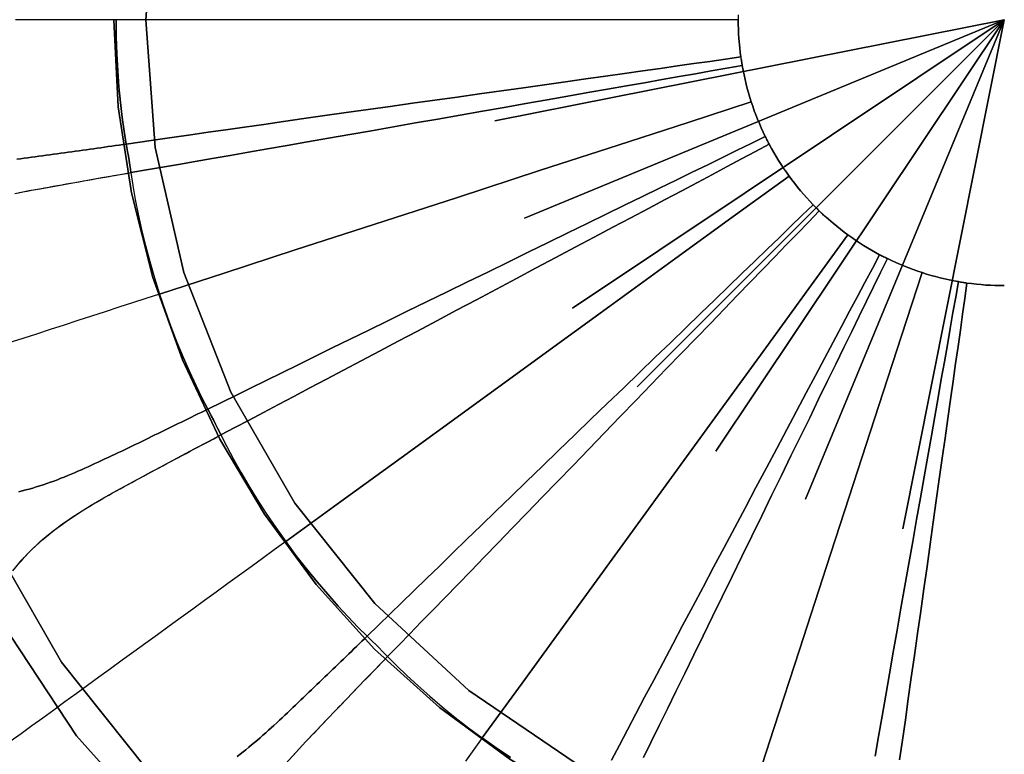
# Model space of a CAD drawing. Header units: centimetres. Extents: x -49.6 to 49.6, y -49.6 to 49.6.
# Tile 14 of 61: x -15.7 to 0, y -11.7 to 0. Entities that reach past the tile are written whole.
import ezdxf

# ---------------------------------------------------------------- set-up
doc = ezdxf.new("R2010")
doc.units = ezdxf.units.CM
doc.layers.get('0').update_dxf_attribs({"true_color": 0x5890e1})

msp = doc.modelspace()

# ---------------------------------------------------------------- linework, layer by layer
at = {"color": 16, "true_color": 0x870606}
for points in [[(2.043, -18.572, 0), (-0.682, -18.671, 0), (-3.394, -18.373, 0), (-6.033, -17.683, 0), (-8.543, -16.616, 0), (-10.871, -15.195, 0), (-12.968, -13.45, 0), (-14.788, -11.419, 0), (-16.293, -9.144, 0), (-17.451, -6.674, 0), (-18.237, -4.062, 0), (-18.634, -1.364, 0), (-18.634, 1.364, 0), (-18.237, 4.062, 0), (-17.451, 6.674, 0), (-16.293, 9.144, 0), (-14.788, 11.419, 0), (-12.968, 13.45, 0), (-10.871, 15.195, 0), (-8.543, 16.616, 0), (-6.033, 17.683, 0), (-3.394, 18.373, 0), (-0.682, 18.671, 0), (2.043, 18.572, 0)], [(2.043, 18.572, 0), (-0.682, 18.671, 0), (-3.394, 18.373, 0), (-6.033, 17.683, 0), (-8.543, 16.616, 0), (-10.871, 15.195, 0), (-12.968, 13.45, 0), (-14.788, 11.419, 0), (-16.293, 9.144, 0), (-17.451, 6.674, 0), (-18.237, 4.062, 0), (-18.634, 1.364, 0), (-18.634, -1.364, 0), (-18.237, -4.062, 0), (-17.451, -6.674, 0), (-16.293, -9.144, 0), (-14.788, -11.419, 0), (-12.968, -13.45, 0), (-10.871, -15.195, 0), (-8.543, -16.616, 0), (-6.033, -17.683, 0), (-3.394, -18.373, 0), (-0.682, -18.671, 0), (2.043, -18.572, 0)], [(1.359, 18.133, 0), (-1.359, 18.133, 0), (-4.046, 17.728, 0), (-6.643, 16.927, 0), (-9.092, 15.747, 0), (-11.337, 14.216, 0), (-13.33, 12.368, 0), (-15.024, 10.243, 0), (-16.383, 7.89, 0), (-17.376, 5.36, 0), (-17.981, 2.71, 0), (-18.184, 0, 0), (-17.981, -2.71, 0), (-17.376, -5.36, 0), (-16.383, -7.89, 0), (-15.024, -10.243, 0), (-13.33, -12.368, 0), (-11.337, -14.217, 0), (-9.092, -15.747, 0), (-6.643, -16.927, 0), (-4.046, -17.728, 0), (-1.359, -18.133, 0), (1.359, -18.133, 0)], [(1.359, -18.133, 0), (-1.359, -18.133, 0), (-4.046, -17.728, 0), (-6.643, -16.927, 0), (-9.092, -15.747, 0), (-11.337, -14.217, 0), (-13.33, -12.368, 0), (-15.024, -10.243, 0), (-16.383, -7.89, 0), (-17.376, -5.36, 0), (-17.981, -2.71, 0), (-18.184, 0, 0), (-17.981, 2.71, 0), (-17.376, 5.36, 0), (-16.383, 7.89, 0), (-15.024, 10.243, 0), (-13.33, 12.368, 0), (-11.337, 14.216, 0), (-9.092, 15.747, 0), (-6.643, 16.927, 0), (-4.046, 17.728, 0), (-1.359, 18.133, 0), (1.359, 18.133, 0)], [(1.022, 13.645, 0), (-1.023, 13.645, 0), (-3.045, 13.341, 0), (-4.999, 12.738, 0), (-6.842, 11.85, 0), (-8.532, 10.698, 0), (-10.031, 9.307, 0), (-11.306, 7.708, 0), (-12.329, 5.937, 0), (-13.076, 4.033, 0), (-13.531, 2.039, 0), (-13.684, 0, 0), (-13.531, -2.039, 0), (-13.076, -4.033, 0), (-12.329, -5.937, 0), (-11.306, -7.708, 0), (-10.031, -9.307, 0), (-8.532, -10.698, 0), (-6.842, -11.85, 0), (-4.999, -12.738, 0), (-3.045, -13.341, 0), (-1.023, -13.645, 0), (1.022, -13.645, 0)], [(1.022, -13.645, 0), (-1.023, -13.645, 0), (-3.045, -13.341, 0), (-4.999, -12.738, 0), (-6.842, -11.85, 0), (-8.532, -10.698, 0), (-10.031, -9.307, 0), (-11.306, -7.708, 0), (-12.329, -5.937, 0), (-13.076, -4.033, 0), (-13.531, -2.039, 0), (-13.684, 0, 0), (-13.531, 2.039, 0), (-13.076, 4.033, 0), (-12.329, 5.937, 0), (-11.306, 7.708, 0), (-10.031, 9.307, 0), (-8.532, 10.698, 0), (-6.842, 11.85, 0), (-4.999, 12.738, 0), (-3.045, 13.341, 0), (-1.023, 13.645, 0), (1.022, 13.645, 0)], [(-4.24, 0.075, 0), (-4.241, 0, 0), (-4.24, -0.075, 0), (-4.238, -0.149, 0), (-4.235, -0.224, 0), (-4.23, -0.298, 0), (-4.217, -0.447, 0), (-4.209, -0.521, 0), (-4.199, -0.595, 0), (-4.197, -0.613, 0), (-4.194, -0.63, 0), (-4.191, -0.647, 0), (-4.189, -0.663, 0), (-4.186, -0.68, 0), (-4.183, -0.697, 0), (-4.18, -0.714, 0), (-4.177, -0.732, 0), (-4.164, -0.805, 0), (-4.148, -0.882, 0), (-4.132, -0.955, 0), (-4.115, -1.028, 0), (-4.096, -1.099, 0), (-4.077, -1.168, 0), (-4.056, -1.239, 0), (-4.033, -1.311, 0), (-4.01, -1.381, 0), (-3.985, -1.452, 0), (-3.96, -1.518, 0), (-3.933, -1.587, 0), (-3.904, -1.656, 0), (-3.874, -1.725, 0), (-3.842, -1.796, 0), (-3.81, -1.864, 0), (-3.801, -1.881, 0), (-3.792, -1.899, 0), (-3.783, -1.917, 0), (-3.774, -1.934, 0), (-3.765, -1.952, 0), (-3.756, -1.969, 0), (-3.747, -1.987, 0), (-3.711, -2.052, 0), (-3.675, -2.117, 0), (-3.598, -2.245, 0), (-3.558, -2.308, 0), (-3.517, -2.371, 0), (-3.474, -2.432, 0), (-3.431, -2.493, 0), (-3.387, -2.553, 0), (-3.341, -2.612, 0), (-3.295, -2.67, 0), (-3.247, -2.728, 0), (-3.149, -2.84, 0), (-3.099, -2.895, 0), (-3.047, -2.95, 0), (-3.035, -2.962, 0), (-3.023, -2.975, 0), (-3.011, -2.987, 0), (-2.999, -2.999, 0), (-2.987, -3.011, 0), (-2.975, -3.023, 0), (-2.962, -3.035, 0), (-2.95, -3.047, 0), (-2.896, -3.099, 0), (-2.84, -3.149, 0), (-2.728, -3.247, 0), (-2.67, -3.295, 0), (-2.612, -3.341, 0), (-2.553, -3.387, 0), (-2.493, -3.431, 0), (-2.432, -3.474, 0), (-2.371, -3.517, 0), (-2.308, -3.558, 0), (-2.245, -3.598, 0), (-2.117, -3.675, 0), (-2.052, -3.711, 0), (-1.987, -3.747, 0), (-1.971, -3.755, 0), (-1.956, -3.763, 0), (-1.94, -3.771, 0), (-1.925, -3.779, 0), (-1.91, -3.786, 0), (-1.895, -3.794, 0), (-1.879, -3.802, 0), (-1.864, -3.81, 0), (-1.796, -3.842, 0), (-1.728, -3.873, 0), (-1.591, -3.931, 0), (-1.521, -3.959, 0), (-1.452, -3.985, 0), (-1.381, -4.01, 0), (-1.311, -4.033, 0), (-1.239, -4.056, 0), (-1.168, -4.077, 0), (-1.096, -4.097, 0), (-1.024, -4.116, 0), (-0.878, -4.149, 0), (-0.805, -4.164, 0), (-0.732, -4.177, 0), (-0.714, -4.18, 0), (-0.697, -4.183, 0), (-0.68, -4.186, 0), (-0.663, -4.189, 0), (-0.647, -4.191, 0), (-0.63, -4.194, 0), (-0.613, -4.197, 0), (-0.595, -4.199, 0), (-0.521, -4.209, 0), (-0.443, -4.218, 0), (-0.369, -4.225, 0), (-0.294, -4.231, 0), (-0.22, -4.235, 0), (-0.149, -4.238, 0), (-0.075, -4.24, 0), (0, -4.241, 0)], [(-15.738, -2.225, 0), (-15.679, -2.217, 0), (-15.621, -2.21, 0), (-15.562, -2.202, 0), (-15.504, -2.194, 0), (-15.445, -2.186, 0), (-15.387, -2.178, 0), (-15.328, -2.17, 0), (-15.27, -2.162, 0), (-15.212, -2.155, 0), (-15.153, -2.147, 0), (-15.095, -2.139, 0), (-15.037, -2.13, 0), (-14.979, -2.122, 0), (-14.92, -2.114, 0), (-14.862, -2.106, 0), (-14.804, -2.098, 0), (-14.746, -2.09, 0), (-14.688, -2.082, 0), (-14.63, -2.073, 0), (-14.572, -2.065, 0), (-14.514, -2.057, 0), (-14.456, -2.049, 0), (-14.398, -2.041, 0), (-14.34, -2.032, 0), (-14.282, -2.024, 0), (-14.224, -2.016, 0), (-14.166, -2.008, 0), (-14.108, -1.999, 0), (-14.05, -1.991, 0), (-13.993, -1.983, 0), (-14.026, -1.78, 0), (-14.057, -1.56, 0), (-14.085, -1.323, 0), (-14.11, -1.073, 0), (-14.13, -0.814, 0), (-14.145, -0.547, 0), (-14.154, -0.275, 0), (-14.157, 0, 0), (-14.385, 0, 0), (-14.612, 0, 0), (-14.84, 0, 0), (-15.069, 0, 0), (-15.298, 0, 0), (-15.527, 0, 0), (-15.757, 0, 0)], [(0.001, -14.192, 0), (-1.387, -14.121, 0), (-2.763, -13.912, 0), (-4.113, -13.568, 0), (-5.425, -13.097, 0), (-6.686, -12.503, 0), (-7.883, -11.791, 0), (-9.004, -10.967, 0), (-10.036, -10.035, 0), (-10.967, -9.004, 0), (-11.792, -7.883, 0), (-12.503, -6.686, 0), (-13.097, -5.425, 0), (-13.568, -4.113, 0), (-13.911, -2.763, 0), (-14.121, -1.388, 0), (-14.192, 0, 0)], [(-14.192, 0, 0), (-14.121, -1.388, 0), (-13.911, -2.763, 0), (-13.568, -4.113, 0), (-13.097, -5.425, 0), (-12.503, -6.686, 0), (-11.792, -7.883, 0), (-10.967, -9.004, 0), (-10.036, -10.035, 0), (-9.004, -10.967, 0), (-7.883, -11.791, 0), (-6.686, -12.503, 0), (-5.425, -13.097, 0), (-4.113, -13.568, 0), (-2.763, -13.912, 0), (-1.387, -14.121, 0), (0.001, -14.192, 0)], [(0, 0, 0), (-8.118, -1.615, 0), (0, 0, 0), (-7.647, -3.167, 0), (0, 0, 0), (-6.882, -4.598, 0), (0, 0, 0), (-5.852, -5.852, 0), (0, 0, 0), (-4.598, -6.882, 0), (0, 0, 0), (-3.167, -7.647, 0), (0, 0, 0), (-1.615, -8.118, 0), (0, 0, 0)], [(-15.71, -2.759, 0), (-15.641, -2.746, 0), (-15.572, -2.733, 0), (-15.503, -2.72, 0), (-15.434, -2.707, 0), (-15.365, -2.695, 0), (-15.296, -2.682, 0), (-15.227, -2.669, 0), (-15.158, -2.657, 0), (-15.089, -2.645, 0), (-15.02, -2.632, 0), (-14.951, -2.62, 0), (-14.882, -2.608, 0), (-14.813, -2.595, 0), (-14.745, -2.583, 0), (-14.676, -2.571, 0), (-14.607, -2.559, 0), (-14.538, -2.547, 0), (-14.469, -2.535, 0), (-14.401, -2.523, 0), (-14.332, -2.511, 0), (-14.264, -2.499, 0), (-14.195, -2.487, 0), (-14.126, -2.475, 0), (-14.058, -2.463, 0), (-13.989, -2.451, 0), (-13.921, -2.439, 0), (-13.921, -2.439, 0), (-13.921, -2.439, 0), (-13.929, -2.384, 0), (-13.938, -2.319, 0), (-13.95, -2.247, 0), (-13.961, -2.174, 0), (-13.973, -2.103, 0), (-13.983, -2.038, 0), (-13.993, -1.983, 0), (-14.051, -1.991, 0), (-14.109, -1.999, 0), (-14.167, -2.008, 0), (-14.224, -2.016, 0), (-14.282, -2.024, 0), (-14.34, -2.032, 0), (-14.398, -2.041, 0), (-14.456, -2.049, 0), (-14.514, -2.057, 0), (-14.572, -2.065, 0), (-14.63, -2.073, 0), (-14.688, -2.082, 0), (-14.746, -2.09, 0), (-14.804, -2.098, 0), (-14.862, -2.106, 0), (-14.921, -2.114, 0), (-14.979, -2.122, 0), (-15.037, -2.13, 0), (-15.095, -2.139, 0), (-15.154, -2.147, 0), (-15.212, -2.155, 0), (-15.27, -2.162, 0), (-15.328, -2.17, 0), (-15.387, -2.178, 0), (-15.445, -2.186, 0), (-15.504, -2.194, 0), (-15.562, -2.202, 0), (-15.621, -2.21, 0), (-15.679, -2.217, 0), (-15.738, -2.225, 0)], [(-15.771, -2.77, 0), (-15.539, -2.726, 0), (-15.307, -2.684, 0), (-15.075, -2.642, 0), (-14.843, -2.6, 0), (-14.612, -2.56, 0), (-14.381, -2.519, 0), (-14.151, -2.479, 0), (-13.92, -2.439, 0), (-13.92, -2.439, 0), (-13.889, -2.644, 0), (-13.85, -2.866, 0), (-13.803, -3.101, 0), (-13.75, -3.346, 0), (-13.689, -3.598, 0), (-13.62, -3.855, 0), (-13.545, -4.115, 0), (-13.464, -4.375, 0), (-13.68, -4.445, 0), (-13.897, -4.515, 0), (-14.114, -4.586, 0), (-14.331, -4.657, 0), (-14.549, -4.727, 0), (-14.767, -4.798, 0), (-14.986, -4.869, 0), (-15.205, -4.941, 0), (-15.425, -5.012, 0), (-15.644, -5.083, 0), (-15.866, -5.155, 0)], [(-6.261, -11.805, 0), (-6.135, -11.567, 0), (-6.006, -11.322, 0), (-5.871, -11.067, 0), (-5.732, -10.804, 0), (-5.588, -10.531, 0), (-5.439, -10.249, 0), (-5.285, -9.958, 0), (-5.127, -9.66, 0), (-4.965, -9.356, 0), (-4.801, -9.046, 0), (-4.634, -8.731, 0), (-4.465, -8.414, 0), (-4.296, -8.096, 0), (-4.127, -7.778, 0), (-3.959, -7.461, 0), (-3.792, -7.148, 0), (-3.628, -6.839, 0), (-3.467, -6.536, 0), (-3.31, -6.24, 0), (-3.157, -5.952, 0), (-3.009, -5.673, 0), (-2.865, -5.403, 0), (-2.727, -5.143, 0), (-2.594, -4.892, 0), (-2.465, -4.65, 0), (-2.341, -4.416, 0), (-2.221, -4.188, 0), (-2.103, -3.966, 0), (-1.987, -3.747, 0), (-2.052, -3.711, 0), (-2.117, -3.675, 0), (-2.245, -3.598, 0), (-2.308, -3.558, 0), (-2.37, -3.517, 0), (-2.432, -3.474, 0), (-2.493, -3.431, 0), (-3.114, -4.287, 0), (-3.802, -5.234, 0), (-4.569, -6.289, 0), (-5.387, -7.416, 0), (-6.208, -8.546, 0), (-6.984, -9.613, 0), (-7.684, -10.577, 0), (-8.321, -11.453, 0), (-8.097, -11.612, 0), (-7.872, -11.765, 0)], [(-5.751, -11.763, 0), (-5.628, -11.514, 0), (-5.502, -11.256, 0), (-5.37, -10.988, 0), (-5.234, -10.711, 0), (-5.094, -10.424, 0), (-4.949, -10.129, 0), (-4.801, -9.826, 0), (-4.65, -9.517, 0), (-4.495, -9.201, 0), (-4.339, -8.881, 0), (-4.182, -8.559, 0), (-4.024, -8.235, 0), (-3.866, -7.911, 0), (-3.709, -7.589, 0), (-3.553, -7.27, 0), (-3.4, -6.955, 0), (-3.249, -6.647, 0), (-3.102, -6.346, 0), (-2.959, -6.053, 0), (-2.821, -5.769, 0), (-2.687, -5.494, 0), (-2.557, -5.229, 0), (-2.432, -4.974, 0), (-2.312, -4.728, 0), (-2.196, -4.49, 0), (-2.083, -4.259, 0), (-1.972, -4.033, 0), (-1.863, -3.81, 0), (-1.879, -3.802, 0), (-1.895, -3.794, 0), (-1.91, -3.786, 0), (-1.925, -3.779, 0), (-1.94, -3.771, 0), (-1.955, -3.763, 0), (-1.971, -3.755, 0), (-1.987, -3.747, 0), (-2.103, -3.966, 0), (-2.221, -4.188, 0), (-2.341, -4.416, 0), (-2.465, -4.65, 0), (-2.594, -4.892, 0), (-2.727, -5.143, 0), (-2.865, -5.403, 0), (-3.009, -5.673, 0), (-3.157, -5.952, 0), (-3.31, -6.24, 0), (-3.467, -6.536, 0), (-3.628, -6.839, 0), (-3.792, -7.148, 0), (-3.959, -7.461, 0), (-4.127, -7.778, 0), (-4.296, -8.096, 0), (-4.465, -8.414, 0), (-4.634, -8.731, 0), (-4.801, -9.046, 0), (-4.965, -9.356, 0), (-5.127, -9.66, 0), (-5.285, -9.958, 0), (-5.439, -10.249, 0), (-5.588, -10.531, 0), (-5.732, -10.804, 0), (-5.871, -11.067, 0), (-6.006, -11.322, 0), (-6.135, -11.567, 0), (-6.261, -11.805, 0)], [(-4.04, -12.433, 0), (-3.672, -11.3, 0), (-3.264, -10.046, 0), (-2.832, -8.717, 0), (-2.402, -7.394, 0), (-1.999, -6.152, 0), (-1.637, -5.039, 0), (-1.31, -4.033, 0), (-1.381, -4.01, 0), (-1.451, -3.985, 0), (-1.521, -3.959, 0), (-1.591, -3.931, 0), (-1.728, -3.873, 0), (-1.796, -3.842, 0), (-1.863, -3.81, 0), (-1.972, -4.033, 0), (-2.083, -4.259, 0), (-2.196, -4.49, 0), (-2.312, -4.728, 0), (-2.432, -4.974, 0), (-2.557, -5.229, 0), (-2.687, -5.494, 0), (-2.821, -5.769, 0), (-2.959, -6.053, 0), (-3.102, -6.346, 0), (-3.249, -6.647, 0), (-3.4, -6.955, 0), (-3.553, -7.27, 0), (-3.709, -7.589, 0), (-3.866, -7.911, 0), (-4.024, -8.235, 0), (-4.182, -8.559, 0), (-4.339, -8.881, 0), (-4.495, -9.201, 0), (-4.65, -9.517, 0), (-4.801, -9.826, 0), (-4.949, -10.129, 0), (-5.094, -10.424, 0), (-5.234, -10.711, 0), (-5.37, -10.988, 0), (-5.502, -11.256, 0), (-5.628, -11.514, 0), (-5.751, -11.763, 0)], [(-2.06, -11.742, 0), (-2.006, -11.428, 0), (-1.949, -11.104, 0), (-1.891, -10.772, 0), (-1.831, -10.432, 0), (-1.771, -10.086, 0), (-1.709, -9.736, 0), (-1.647, -9.382, 0), (-1.584, -9.027, 0), (-1.522, -8.672, 0), (-1.46, -8.319, 0), (-1.398, -7.97, 0), (-1.337, -7.625, 0), (-1.278, -7.288, 0), (-1.22, -6.958, 0), (-1.163, -6.636, 0), (-1.109, -6.325, 0), (-1.056, -6.024, 0), (-1.005, -5.734, 0), (-0.955, -5.454, 0), (-0.908, -5.184, 0), (-0.862, -4.923, 0), (-0.818, -4.67, 0), (-0.775, -4.422, 0), (-0.732, -4.177, 0), (-0.805, -4.164, 0), (-0.878, -4.149, 0), (-1.024, -4.116, 0), (-1.096, -4.097, 0), (-1.168, -4.077, 0), (-1.239, -4.056, 0), (-1.311, -4.033, 0), (-1.637, -5.039, 0), (-1.999, -6.152, 0), (-2.402, -7.394, 0), (-2.833, -8.717, 0), (-3.264, -10.046, 0), (-3.672, -11.3, 0), (-4.04, -12.433, 0)], [(-1.668, -11.804, 0), (-1.623, -11.488, 0), (-1.577, -11.163, 0), (-1.53, -10.829, 0), (-1.482, -10.488, 0), (-1.432, -10.14, 0), (-1.383, -9.788, 0), (-1.333, -9.432, 0), (-1.282, -9.075, 0), (-1.232, -8.718, 0), (-1.182, -8.363, 0), (-1.133, -8.012, 0), (-1.084, -7.666, 0), (-1.036, -7.326, 0), (-0.99, -6.994, 0), (-0.944, -6.671, 0), (-0.9, -6.358, 0), (-0.858, -6.055, 0), (-0.816, -5.764, 0), (-0.777, -5.482, 0), (-0.738, -5.211, 0), (-0.701, -4.949, 0), (-0.665, -4.694, 0), (-0.63, -4.445, 0), (-0.595, -4.199, 0), (-0.613, -4.197, 0), (-0.63, -4.194, 0), (-0.647, -4.191, 0), (-0.663, -4.189, 0), (-0.68, -4.186, 0), (-0.697, -4.183, 0), (-0.714, -4.18, 0), (-0.732, -4.177, 0), (-0.775, -4.422, 0), (-0.818, -4.67, 0), (-0.862, -4.923, 0), (-0.908, -5.184, 0), (-0.955, -5.454, 0), (-1.005, -5.734, 0), (-1.056, -6.024, 0), (-1.109, -6.325, 0), (-1.163, -6.636, 0), (-1.22, -6.958, 0), (-1.278, -7.288, 0), (-1.337, -7.625, 0), (-1.398, -7.97, 0), (-1.46, -8.319, 0), (-1.522, -8.672, 0), (-1.584, -9.027, 0), (-1.647, -9.382, 0), (-1.709, -9.736, 0), (-1.771, -10.086, 0), (-1.831, -10.432, 0), (-1.891, -10.772, 0), (-1.949, -11.104, 0), (-2.006, -11.428, 0), (-2.06, -11.742, 0)], [(0, -4.241, 0), (-0.075, -4.24, 0), (-0.149, -4.238, 0), (-0.22, -4.235, 0), (-0.294, -4.231, 0), (-0.369, -4.225, 0), (-0.443, -4.218, 0), (-0.521, -4.209, 0), (-0.595, -4.199, 0), (-0.63, -4.445, 0), (-0.665, -4.694, 0), (-0.701, -4.949, 0), (-0.738, -5.211, 0), (-0.777, -5.482, 0), (-0.816, -5.764, 0), (-0.858, -6.055, 0), (-0.9, -6.358, 0), (-0.944, -6.671, 0), (-0.99, -6.994, 0), (-1.036, -7.326, 0), (-1.084, -7.666, 0), (-1.133, -8.012, 0), (-1.182, -8.363, 0), (-1.232, -8.718, 0), (-1.282, -9.075, 0), (-1.333, -9.432, 0), (-1.383, -9.788, 0), (-1.432, -10.14, 0), (-1.482, -10.488, 0), (-1.53, -10.829, 0), (-1.577, -11.163, 0), (-1.623, -11.488, 0), (-1.668, -11.804, 0)], [(-15.708, -7.527, 0), (-15.652, -7.514, 0), (-15.597, -7.499, 0), (-15.541, -7.484, 0), (-15.485, -7.468, 0), (-15.429, -7.451, 0), (-15.373, -7.434, 0), (-15.316, -7.415, 0), (-15.259, -7.396, 0), (-15.203, -7.376, 0), (-15.148, -7.356, 0), (-15.092, -7.335, 0), (-15.037, -7.313, 0), (-14.982, -7.292, 0), (-14.927, -7.269, 0), (-14.872, -7.247, 0), (-14.818, -7.224, 0), (-14.764, -7.2, 0), (-14.709, -7.177, 0), (-14.655, -7.153, 0), (-14.601, -7.128, 0), (-14.548, -7.104, 0), (-14.494, -7.079, 0), (-14.44, -7.054, 0), (-14.387, -7.029, 0), (-14.333, -7.004, 0), (-14.28, -6.979, 0), (-14.227, -6.954, 0), (-14.173, -6.928, 0), (-14.12, -6.903, 0), (-14.067, -6.878, 0), (-14.014, -6.852, 0), (-13.96, -6.826, 0), (-13.907, -6.801, 0), (-13.854, -6.775, 0), (-13.801, -6.75, 0), (-13.748, -6.724, 0), (-13.695, -6.699, 0), (-13.642, -6.673, 0), (-13.59, -6.647, 0), (-13.537, -6.621, 0), (-13.484, -6.596, 0), (-13.431, -6.57, 0), (-13.378, -6.544, 0), (-13.326, -6.519, 0), (-13.273, -6.493, 0), (-13.22, -6.467, 0), (-13.168, -6.441, 0), (-13.115, -6.416, 0), (-13.062, -6.39, 0), (-13.01, -6.364, 0), (-12.957, -6.339, 0), (-12.905, -6.313, 0), (-12.852, -6.287, 0), (-12.8, -6.261, 0), (-12.747, -6.236, 0), (-12.695, -6.21, 0), (-12.789, -6.027, 0), (-12.887, -5.827, 0), (-12.987, -5.611, 0), (-13.088, -5.381, 0), (-13.187, -5.141, 0), (-13.284, -4.891, 0), (-13.376, -4.635, 0), (-13.464, -4.375, 0), (-13.68, -4.445, 0), (-13.897, -4.515, 0), (-14.114, -4.586, 0), (-14.331, -4.657, 0), (-14.549, -4.727, 0), (-14.767, -4.798, 0), (-14.986, -4.869, 0), (-15.205, -4.941, 0), (-15.425, -5.012, 0), (-15.644, -5.083, 0), (-15.866, -5.155, 0)], [(-15.711, -8.678, 0), (-15.666, -8.626, 0), (-15.62, -8.575, 0), (-15.573, -8.524, 0), (-15.525, -8.475, 0), (-15.476, -8.426, 0), (-15.426, -8.378, 0), (-15.375, -8.332, 0), (-15.322, -8.285, 0), (-15.269, -8.24, 0), (-15.214, -8.195, 0), (-15.159, -8.151, 0), (-15.103, -8.109, 0), (-15.047, -8.067, 0), (-14.989, -8.025, 0), (-14.932, -7.985, 0), (-14.873, -7.945, 0), (-14.815, -7.906, 0), (-14.755, -7.868, 0), (-14.696, -7.83, 0), (-14.636, -7.793, 0), (-14.576, -7.757, 0), (-14.516, -7.721, 0), (-14.456, -7.686, 0), (-14.395, -7.65, 0), (-14.334, -7.616, 0), (-14.273, -7.581, 0), (-14.212, -7.547, 0), (-14.15, -7.512, 0), (-14.089, -7.478, 0), (-14.027, -7.445, 0), (-13.965, -7.411, 0), (-13.903, -7.377, 0), (-13.842, -7.344, 0), (-13.78, -7.311, 0), (-13.718, -7.277, 0), (-13.656, -7.244, 0), (-13.595, -7.211, 0), (-13.533, -7.178, 0), (-13.471, -7.145, 0), (-13.409, -7.112, 0), (-13.348, -7.079, 0), (-13.286, -7.046, 0), (-13.224, -7.013, 0), (-13.163, -6.98, 0), (-13.101, -6.947, 0), (-13.039, -6.915, 0), (-12.978, -6.882, 0), (-12.916, -6.849, 0), (-12.854, -6.817, 0), (-12.793, -6.784, 0), (-12.731, -6.751, 0), (-12.67, -6.719, 0), (-12.608, -6.686, 0), (-12.547, -6.654, 0), (-12.485, -6.621, 0), (-12.485, -6.621, 0), (-12.485, -6.621, 0), (-12.51, -6.571, 0), (-12.539, -6.513, 0), (-12.572, -6.448, 0), (-12.606, -6.382, 0), (-12.639, -6.317, 0), (-12.669, -6.259, 0), (-12.695, -6.21, 0), (-12.747, -6.236, 0), (-12.8, -6.261, 0), (-12.852, -6.287, 0), (-12.905, -6.313, 0), (-12.957, -6.339, 0), (-13.01, -6.364, 0), (-13.062, -6.39, 0), (-13.115, -6.416, 0), (-13.168, -6.441, 0), (-13.22, -6.467, 0), (-13.273, -6.493, 0), (-13.326, -6.519, 0), (-13.378, -6.544, 0), (-13.431, -6.57, 0), (-13.484, -6.596, 0), (-13.537, -6.621, 0), (-13.59, -6.647, 0), (-13.642, -6.673, 0), (-13.695, -6.699, 0), (-13.748, -6.724, 0), (-13.801, -6.75, 0), (-13.854, -6.775, 0), (-13.907, -6.801, 0), (-13.96, -6.826, 0), (-14.014, -6.852, 0), (-14.067, -6.878, 0), (-14.12, -6.903, 0), (-14.173, -6.928, 0), (-14.227, -6.954, 0), (-14.28, -6.979, 0), (-14.333, -7.004, 0), (-14.387, -7.029, 0), (-14.44, -7.054, 0), (-14.494, -7.079, 0), (-14.548, -7.104, 0), (-14.601, -7.128, 0), (-14.655, -7.153, 0), (-14.709, -7.177, 0), (-14.764, -7.2, 0), (-14.818, -7.224, 0), (-14.872, -7.247, 0), (-14.927, -7.269, 0), (-14.982, -7.292, 0), (-15.037, -7.313, 0), (-15.092, -7.335, 0), (-15.148, -7.356, 0), (-15.203, -7.376, 0), (-15.259, -7.396, 0), (-15.316, -7.415, 0), (-15.373, -7.434, 0), (-15.429, -7.451, 0), (-15.485, -7.468, 0), (-15.541, -7.484, 0), (-15.597, -7.499, 0), (-15.652, -7.514, 0), (-15.708, -7.527, 0)], [(-15.804, -8.79, 0), (-15.656, -8.613, 0), (-15.495, -8.445, 0), (-15.325, -8.287, 0), (-15.143, -8.138, 0), (-14.952, -7.999, 0), (-14.755, -7.868, 0), (-14.554, -7.743, 0), (-14.349, -7.624, 0), (-14.143, -7.508, 0), (-13.936, -7.395, 0), (-13.728, -7.282, 0), (-13.521, -7.171, 0), (-13.313, -7.06, 0), (-13.106, -6.95, 0), (-12.899, -6.84, 0), (-12.692, -6.73, 0), (-12.485, -6.621, 0), (-12.485, -6.621, 0), (-12.392, -6.806, 0), (-12.286, -7.005, 0), (-12.17, -7.215, 0), (-12.043, -7.431, 0), (-11.907, -7.652, 0), (-11.762, -7.876, 0), (-11.611, -8.099, 0), (-11.453, -8.321, 0), (-11.637, -8.455, 0), (-11.821, -8.589, 0), (-12.006, -8.723, 0), (-12.191, -8.857, 0), (-12.376, -8.992, 0), (-12.561, -9.127, 0), (-12.748, -9.262, 0), (-12.934, -9.397, 0), (-13.121, -9.533, 0), (-13.308, -9.669, 0), (-13.496, -9.806, 0), (-13.684, -9.942, 0), (-13.871, -10.078, 0), (-14.058, -10.214, 0), (-14.244, -10.349, 0), (-14.429, -10.484, 0), (-14.613, -10.617, 0), (-14.795, -10.749, 0), (-14.974, -10.879, 0), (-15.151, -11.008, 0), (-15.326, -11.135, 0), (-15.499, -11.261, 0), (-15.671, -11.386, 0), (-15.843, -11.51, 0)], [(-12.227, -11.749, 0), (-12.18, -11.713, 0), (-12.133, -11.676, 0), (-12.087, -11.64, 0), (-12.041, -11.602, 0), (-11.996, -11.564, 0), (-11.95, -11.526, 0), (-11.905, -11.488, 0), (-11.86, -11.449, 0), (-11.816, -11.41, 0), (-11.772, -11.371, 0), (-11.728, -11.331, 0), (-11.684, -11.292, 0), (-11.64, -11.252, 0), (-11.597, -11.212, 0), (-11.554, -11.171, 0), (-11.51, -11.131, 0), (-11.467, -11.091, 0), (-11.424, -11.05, 0), (-11.381, -11.01, 0), (-11.339, -10.969, 0), (-11.296, -10.929, 0), (-11.253, -10.888, 0), (-11.21, -10.847, 0), (-11.168, -10.806, 0), (-11.125, -10.766, 0), (-11.083, -10.725, 0), (-11.04, -10.684, 0), (-10.998, -10.644, 0), (-10.955, -10.603, 0), (-10.913, -10.562, 0), (-10.87, -10.521, 0), (-10.828, -10.48, 0), (-10.786, -10.44, 0), (-10.744, -10.399, 0), (-10.701, -10.358, 0), (-10.659, -10.318, 0), (-10.617, -10.277, 0), (-10.575, -10.236, 0), (-10.533, -10.195, 0), (-10.491, -10.154, 0), (-10.448, -10.114, 0), (-10.406, -10.073, 0), (-10.365, -10.032, 0), (-10.323, -9.992, 0), (-10.281, -9.951, 0), (-10.239, -9.91, 0), (-10.197, -9.87, 0), (-10.155, -9.829, 0), (-10.301, -9.684, 0), (-10.455, -9.524, 0), (-10.618, -9.35, 0), (-10.784, -9.162, 0), (-10.953, -8.964, 0), (-11.122, -8.757, 0), (-11.289, -8.542, 0), (-11.453, -8.321, 0), (-11.637, -8.455, 0), (-11.821, -8.589, 0), (-12.006, -8.723, 0), (-12.191, -8.857, 0), (-12.376, -8.992, 0), (-12.561, -9.127, 0), (-12.748, -9.262, 0), (-12.934, -9.397, 0), (-13.121, -9.533, 0), (-13.308, -9.669, 0), (-13.496, -9.806, 0), (-13.684, -9.942, 0), (-13.871, -10.078, 0), (-14.058, -10.214, 0), (-14.244, -10.349, 0), (-14.429, -10.484, 0), (-14.613, -10.617, 0), (-14.795, -10.749, 0), (-14.974, -10.879, 0), (-15.151, -11.008, 0), (-15.326, -11.135, 0), (-15.499, -11.261, 0), (-15.671, -11.386, 0), (-15.843, -11.51, 0)], [(-11.327, -11.725, 0), (-11.279, -11.672, 0), (-11.232, -11.621, 0), (-11.184, -11.569, 0), (-11.136, -11.517, 0), (-11.088, -11.466, 0), (-11.04, -11.415, 0), (-10.991, -11.364, 0), (-10.943, -11.313, 0), (-10.895, -11.262, 0), (-10.846, -11.211, 0), (-10.798, -11.16, 0), (-10.75, -11.11, 0), (-10.701, -11.059, 0), (-10.652, -11.008, 0), (-10.604, -10.958, 0), (-10.555, -10.907, 0), (-10.507, -10.857, 0), (-10.458, -10.807, 0), (-10.41, -10.756, 0), (-10.361, -10.706, 0), (-10.313, -10.656, 0), (-10.264, -10.606, 0), (-10.216, -10.555, 0), (-10.167, -10.505, 0), (-10.119, -10.455, 0), (-10.07, -10.405, 0), (-10.022, -10.355, 0), (-9.974, -10.305, 0), (-9.925, -10.255, 0), (-9.877, -10.205, 0), (-9.828, -10.155, 0), (-9.828, -10.155, 0), (-9.828, -10.155, 0), (-9.867, -10.116, 0), (-9.913, -10.069, 0), (-9.964, -10.018, 0), (-10.017, -9.965, 0), (-10.068, -9.914, 0), (-10.115, -9.868, 0), (-10.155, -9.829, 0), (-10.197, -9.87, 0), (-10.239, -9.91, 0), (-10.281, -9.951, 0), (-10.323, -9.992, 0), (-10.365, -10.032, 0), (-10.406, -10.073, 0), (-10.448, -10.114, 0), (-10.491, -10.154, 0), (-10.533, -10.195, 0), (-10.575, -10.236, 0), (-10.617, -10.277, 0), (-10.659, -10.318, 0), (-10.701, -10.358, 0), (-10.744, -10.399, 0), (-10.786, -10.44, 0), (-10.828, -10.48, 0), (-10.87, -10.521, 0), (-10.913, -10.562, 0), (-10.955, -10.603, 0), (-10.998, -10.644, 0), (-11.04, -10.684, 0), (-11.083, -10.725, 0), (-11.125, -10.766, 0), (-11.168, -10.806, 0), (-11.21, -10.847, 0), (-11.253, -10.888, 0), (-11.296, -10.929, 0), (-11.339, -10.969, 0), (-11.381, -11.01, 0), (-11.424, -11.05, 0), (-11.467, -11.091, 0), (-11.51, -11.131, 0), (-11.554, -11.171, 0), (-11.597, -11.212, 0), (-11.64, -11.252, 0), (-11.684, -11.292, 0), (-11.728, -11.331, 0), (-11.772, -11.371, 0), (-11.816, -11.41, 0), (-11.86, -11.449, 0), (-11.905, -11.488, 0), (-11.95, -11.526, 0), (-11.996, -11.564, 0), (-12.041, -11.602, 0), (-12.087, -11.64, 0), (-12.133, -11.676, 0), (-12.18, -11.713, 0), (-12.227, -11.749, 0)], [(-11.449, -11.862, 0), (-11.291, -11.685, 0), (-11.131, -11.511, 0), (-10.969, -11.339, 0), (-10.806, -11.168, 0), (-10.643, -10.998, 0), (-10.48, -10.829, 0), (-10.317, -10.66, 0), (-10.154, -10.491, 0), (-9.991, -10.323, 0), (-9.828, -10.155, 0), (-9.828, -10.155, 0), (-9.682, -10.303, 0), (-9.52, -10.459, 0), (-9.344, -10.622, 0), (-9.157, -10.789, 0), (-8.959, -10.957, 0), (-8.753, -11.125, 0), (-8.54, -11.291, 0), (-8.321, -11.453, 0), (-8.455, -11.637, 0), (-8.589, -11.822, 0)], [(-7.872, -11.765, 0), (-8.097, -11.612, 0), (-8.321, -11.453, 0), (-8.455, -11.637, 0), (-8.589, -11.822, 0)]]:
    msp.add_polyline3d(points, dxfattribs=at)
for points in [[(-13.073, 0, 0), (-14.157, 0, 0), (-14.154, -0.275, 0), (-14.145, -0.547, 0), (-14.13, -0.814, 0), (-14.11, -1.073, 0), (-14.085, -1.323, 0), (-14.057, -1.56, 0), (-14.026, -1.78, 0), (-13.993, -1.983, 0), (-13.742, -1.947, 0), (-13.489, -1.911, 0), (-13.23, -1.874, 0), (-12.964, -1.835, 0), (-12.69, -1.796, 0), (-12.405, -1.755, 0), (-12.109, -1.713, 0), (-11.804, -1.669, 0), (-11.488, -1.624, 0), (-11.163, -1.578, 0), (-10.829, -1.53, 0), (-10.487, -1.482, 0), (-10.14, -1.433, 0), (-9.787, -1.383, 0), (-9.432, -1.333, 0), (-9.075, -1.283, 0), (-8.718, -1.233, 0), (-8.363, -1.183, 0), (-8.012, -1.133, 0), (-7.665, -1.085, 0), (-7.326, -1.037, 0), (-6.994, -0.99, 0), (-6.671, -0.945, 0), (-6.358, -0.9, 0), (-6.055, -0.858, 0), (-5.763, -0.816, 0), (-5.482, -0.777, 0), (-5.211, -0.738, 0), (-4.948, -0.701, 0), (-4.694, -0.665, 0), (-4.445, -0.63, 0), (-4.199, -0.595, 0), (-4.209, -0.521, 0), (-4.217, -0.447, 0), (-4.23, -0.298, 0), (-4.235, -0.224, 0), (-4.238, -0.149, 0), (-4.24, -0.075, 0), (-4.241, 0, 0), (-5.298, 0, 0), (-6.469, 0, 0), (-7.774, 0, 0), (-9.166, 0, 0), (-10.563, 0, 0), (-11.882, 0, 0)], [(-13.928, -2.384, 0), (-13.92, -2.439, 0), (-13.671, -2.396, 0), (-13.419, -2.352, 0), (-13.162, -2.307, 0), (-12.897, -2.261, 0), (-12.623, -2.214, 0), (-12.34, -2.165, 0), (-12.046, -2.114, 0), (-11.742, -2.061, 0), (-11.428, -2.006, 0), (-11.104, -1.95, 0), (-10.772, -1.891, 0), (-10.432, -1.832, 0), (-10.086, -1.771, 0), (-9.736, -1.709, 0), (-9.382, -1.647, 0), (-9.027, -1.585, 0), (-8.672, -1.522, 0), (-8.319, -1.46, 0), (-7.97, -1.398, 0), (-7.625, -1.338, 0), (-7.287, -1.278, 0), (-6.957, -1.22, 0), (-6.636, -1.163, 0), (-6.325, -1.109, 0), (-6.024, -1.056, 0), (-5.734, -1.005, 0), (-5.454, -0.956, 0), (-5.184, -0.908, 0), (-4.923, -0.862, 0), (-4.67, -0.818, 0), (-4.422, -0.775, 0), (-4.177, -0.732, 0), (-4.18, -0.714, 0), (-4.183, -0.697, 0), (-4.186, -0.68, 0), (-4.189, -0.663, 0), (-4.191, -0.647, 0), (-4.194, -0.63, 0), (-4.196, -0.613, 0), (-4.199, -0.595, 0), (-4.445, -0.63, 0), (-4.694, -0.665, 0), (-4.948, -0.701, 0), (-5.211, -0.738, 0), (-5.482, -0.777, 0), (-5.763, -0.816, 0), (-6.055, -0.858, 0), (-6.358, -0.9, 0), (-6.671, -0.945, 0), (-6.994, -0.99, 0), (-7.326, -1.037, 0), (-7.665, -1.085, 0), (-8.012, -1.133, 0), (-8.363, -1.183, 0), (-8.718, -1.233, 0), (-9.075, -1.283, 0), (-9.432, -1.333, 0), (-9.787, -1.383, 0), (-10.14, -1.433, 0), (-10.487, -1.482, 0), (-10.829, -1.53, 0), (-11.163, -1.578, 0), (-11.488, -1.624, 0), (-11.804, -1.669, 0), (-12.109, -1.713, 0), (-12.405, -1.755, 0), (-12.69, -1.796, 0), (-12.964, -1.835, 0), (-13.23, -1.874, 0), (-13.489, -1.911, 0), (-13.742, -1.947, 0), (-13.993, -1.983, 0), (-13.983, -2.038, 0), (-13.972, -2.103, 0), (-13.961, -2.174, 0), (-13.949, -2.247, 0), (-13.938, -2.319, 0)], [(-13.545, -4.115, 0), (-13.464, -4.375, 0), (-12.433, -4.04, 0), (-11.3, -3.672, 0), (-10.046, -3.264, 0), (-8.717, -2.833, 0), (-7.393, -2.402, 0), (-6.152, -1.999, 0), (-5.039, -1.637, 0), (-4.033, -1.311, 0), (-4.056, -1.239, 0), (-4.077, -1.168, 0), (-4.096, -1.099, 0), (-4.114, -1.028, 0), (-4.132, -0.955, 0), (-4.148, -0.882, 0), (-4.164, -0.805, 0), (-4.177, -0.732, 0), (-4.422, -0.775, 0), (-4.67, -0.818, 0), (-4.923, -0.862, 0), (-5.184, -0.908, 0), (-5.454, -0.956, 0), (-5.734, -1.005, 0), (-6.024, -1.056, 0), (-6.325, -1.109, 0), (-6.636, -1.163, 0), (-6.957, -1.22, 0), (-7.287, -1.278, 0), (-7.625, -1.338, 0), (-7.97, -1.398, 0), (-8.319, -1.46, 0), (-8.672, -1.522, 0), (-9.027, -1.585, 0), (-9.382, -1.647, 0), (-9.736, -1.709, 0), (-10.086, -1.771, 0), (-10.432, -1.832, 0), (-10.772, -1.891, 0), (-11.104, -1.95, 0), (-11.428, -2.006, 0), (-11.742, -2.061, 0), (-12.046, -2.114, 0), (-12.34, -2.165, 0), (-12.623, -2.214, 0), (-12.897, -2.261, 0), (-13.162, -2.307, 0), (-13.419, -2.352, 0), (-13.671, -2.396, 0), (-13.92, -2.439, 0), (-13.889, -2.644, 0), (-13.85, -2.866, 0), (-13.803, -3.101, 0), (-13.75, -3.346, 0), (-13.689, -3.598, 0), (-13.62, -3.855, 0)], [(-12.433, -4.04, 0), (-13.464, -4.375, 0), (-13.376, -4.635, 0), (-13.284, -4.891, 0), (-13.187, -5.141, 0), (-13.088, -5.381, 0), (-12.987, -5.611, 0), (-12.887, -5.827, 0), (-12.789, -6.027, 0), (-12.695, -6.21, 0), (-12.468, -6.098, 0), (-12.238, -5.986, 0), (-12.004, -5.87, 0), (-11.763, -5.752, 0), (-11.514, -5.629, 0), (-11.255, -5.502, 0), (-10.988, -5.371, 0), (-10.71, -5.235, 0), (-10.424, -5.095, 0), (-10.129, -4.95, 0), (-9.826, -4.802, 0), (-9.516, -4.65, 0), (-9.201, -4.496, 0), (-8.881, -4.34, 0), (-8.558, -4.182, 0), (-8.234, -4.024, 0), (-7.91, -3.866, 0), (-7.588, -3.709, 0), (-7.269, -3.554, 0), (-6.955, -3.4, 0), (-6.647, -3.25, 0), (-6.346, -3.103, 0), (-6.052, -2.96, 0), (-5.768, -2.821, 0), (-5.494, -2.687, 0), (-5.229, -2.558, 0), (-4.974, -2.433, 0), (-4.727, -2.312, 0), (-4.49, -2.196, 0), (-4.258, -2.083, 0), (-4.033, -1.973, 0), (-3.809, -1.864, 0), (-3.842, -1.796, 0), (-3.874, -1.725, 0), (-3.904, -1.656, 0), (-3.933, -1.587, 0), (-3.96, -1.518, 0), (-3.985, -1.452, 0), (-4.01, -1.381, 0), (-4.033, -1.311, 0), (-5.039, -1.637, 0), (-6.152, -1.999, 0), (-7.393, -2.402, 0), (-8.717, -2.833, 0), (-10.046, -3.264, 0), (-11.3, -3.672, 0)], [(-12.51, -6.571, 0), (-12.485, -6.621, 0), (-12.262, -6.503, 0), (-12.036, -6.384, 0), (-11.805, -6.262, 0), (-11.567, -6.136, 0), (-11.321, -6.007, 0), (-11.067, -5.872, 0), (-10.803, -5.733, 0), (-10.53, -5.589, 0), (-10.248, -5.439, 0), (-9.958, -5.286, 0), (-9.66, -5.128, 0), (-9.355, -4.966, 0), (-9.045, -4.801, 0), (-8.731, -4.634, 0), (-8.414, -4.466, 0), (-8.095, -4.297, 0), (-7.777, -4.128, 0), (-7.461, -3.959, 0), (-7.147, -3.793, 0), (-6.839, -3.629, 0), (-6.536, -3.468, 0), (-6.24, -3.31, 0), (-5.952, -3.157, 0), (-5.673, -3.009, 0), (-5.403, -2.866, 0), (-5.142, -2.727, 0), (-4.891, -2.594, 0), (-4.649, -2.466, 0), (-4.415, -2.341, 0), (-4.188, -2.221, 0), (-3.966, -2.103, 0), (-3.747, -1.987, 0), (-3.756, -1.969, 0), (-3.765, -1.952, 0), (-3.774, -1.934, 0), (-3.783, -1.917, 0), (-3.792, -1.899, 0), (-3.801, -1.881, 0), (-3.809, -1.864, 0), (-4.033, -1.973, 0), (-4.258, -2.083, 0), (-4.49, -2.196, 0), (-4.727, -2.312, 0), (-4.974, -2.433, 0), (-5.229, -2.558, 0), (-5.494, -2.687, 0), (-5.768, -2.821, 0), (-6.052, -2.96, 0), (-6.346, -3.103, 0), (-6.647, -3.25, 0), (-6.955, -3.4, 0), (-7.269, -3.554, 0), (-7.588, -3.709, 0), (-7.91, -3.866, 0), (-8.234, -4.024, 0), (-8.558, -4.182, 0), (-8.881, -4.34, 0), (-9.201, -4.496, 0), (-9.516, -4.65, 0), (-9.826, -4.802, 0), (-10.129, -4.95, 0), (-10.424, -5.095, 0), (-10.71, -5.235, 0), (-10.988, -5.371, 0), (-11.255, -5.502, 0), (-11.514, -5.629, 0), (-11.763, -5.752, 0), (-12.004, -5.87, 0), (-12.238, -5.986, 0), (-12.468, -6.098, 0), (-12.695, -6.21, 0), (-12.669, -6.259, 0), (-12.639, -6.317, 0), (-12.606, -6.382, 0), (-12.572, -6.448, 0), (-12.539, -6.513, 0)], [(-11.611, -8.099, 0), (-11.453, -8.321, 0), (-10.576, -7.684, 0), (-9.612, -6.984, 0), (-8.545, -6.209, 0), (-7.415, -5.388, 0), (-6.289, -4.57, 0), (-5.233, -3.802, 0), (-4.286, -3.114, 0), (-3.431, -2.493, 0), (-3.474, -2.432, 0), (-3.516, -2.371, 0), (-3.557, -2.308, 0), (-3.598, -2.245, 0), (-3.674, -2.117, 0), (-3.711, -2.052, 0), (-3.747, -1.987, 0), (-3.966, -2.103, 0), (-4.188, -2.221, 0), (-4.415, -2.341, 0), (-4.649, -2.466, 0), (-4.891, -2.594, 0), (-5.142, -2.727, 0), (-5.403, -2.866, 0), (-5.673, -3.009, 0), (-5.952, -3.157, 0), (-6.24, -3.31, 0), (-6.536, -3.468, 0), (-6.839, -3.629, 0), (-7.147, -3.793, 0), (-7.461, -3.959, 0), (-7.777, -4.128, 0), (-8.095, -4.297, 0), (-8.414, -4.466, 0), (-8.731, -4.634, 0), (-9.045, -4.801, 0), (-9.355, -4.966, 0), (-9.66, -5.128, 0), (-9.958, -5.286, 0), (-10.248, -5.439, 0), (-10.53, -5.589, 0), (-10.803, -5.733, 0), (-11.067, -5.872, 0), (-11.321, -6.007, 0), (-11.567, -6.136, 0), (-11.805, -6.262, 0), (-12.036, -6.384, 0), (-12.262, -6.503, 0), (-12.485, -6.621, 0), (-12.392, -6.806, 0), (-12.286, -7.005, 0), (-12.17, -7.215, 0), (-12.043, -7.431, 0), (-11.907, -7.652, 0), (-11.762, -7.876, 0)], [(-10.576, -7.684, 0), (-11.453, -8.321, 0), (-11.289, -8.542, 0), (-11.122, -8.757, 0), (-10.953, -8.964, 0), (-10.784, -9.162, 0), (-10.618, -9.35, 0), (-10.455, -9.524, 0), (-10.301, -9.684, 0), (-10.155, -9.829, 0), (-9.973, -9.653, 0), (-9.79, -9.475, 0), (-9.602, -9.293, 0), (-9.41, -9.105, 0), (-9.21, -8.912, 0), (-9.004, -8.711, 0), (-8.79, -8.503, 0), (-8.569, -8.288, 0), (-8.339, -8.066, 0), (-8.104, -7.838, 0), (-7.861, -7.603, 0), (-7.613, -7.363, 0), (-7.361, -7.119, 0), (-7.105, -6.872, 0), (-6.847, -6.622, 0), (-6.588, -6.372, 0), (-6.328, -6.122, 0), (-6.071, -5.873, 0), (-5.815, -5.626, 0), (-5.564, -5.383, 0), (-5.317, -5.145, 0), (-5.076, -4.912, 0), (-4.842, -4.685, 0), (-4.614, -4.466, 0), (-4.395, -4.253, 0), (-4.183, -4.048, 0), (-3.978, -3.851, 0), (-3.781, -3.66, 0), (-3.591, -3.476, 0), (-3.406, -3.297, 0), (-3.226, -3.122, 0), (-3.047, -2.95, 0), (-3.099, -2.895, 0), (-3.149, -2.84, 0), (-3.247, -2.728, 0), (-3.295, -2.67, 0), (-3.341, -2.612, 0), (-3.386, -2.553, 0), (-3.431, -2.493, 0), (-4.286, -3.114, 0), (-5.233, -3.802, 0), (-6.289, -4.57, 0), (-7.415, -5.388, 0), (-8.545, -6.209, 0), (-9.612, -6.984, 0)], [(-9.867, -10.116, 0), (-9.828, -10.155, 0), (-9.652, -9.974, 0), (-9.474, -9.79, 0), (-9.292, -9.603, 0), (-9.104, -9.41, 0), (-8.911, -9.211, 0), (-8.711, -9.005, 0), (-8.503, -8.791, 0), (-8.288, -8.569, 0), (-8.066, -8.34, 0), (-7.837, -8.104, 0), (-7.603, -7.862, 0), (-7.363, -7.614, 0), (-7.119, -7.361, 0), (-6.871, -7.106, 0), (-6.622, -6.847, 0), (-6.371, -6.588, 0), (-6.121, -6.329, 0), (-5.872, -6.071, 0), (-5.626, -5.816, 0), (-5.383, -5.564, 0), (-5.144, -5.318, 0), (-4.911, -5.077, 0), (-4.685, -4.842, 0), (-4.465, -4.615, 0), (-4.253, -4.395, 0), (-4.048, -4.183, 0), (-3.85, -3.979, 0), (-3.66, -3.782, 0), (-3.476, -3.591, 0), (-3.297, -3.407, 0), (-3.122, -3.226, 0), (-2.949, -3.047, 0), (-2.962, -3.035, 0), (-2.974, -3.023, 0), (-2.987, -3.011, 0), (-2.999, -2.999, 0), (-3.01, -2.987, 0), (-3.023, -2.975, 0), (-3.035, -2.962, 0), (-3.047, -2.95, 0), (-3.226, -3.122, 0), (-3.406, -3.297, 0), (-3.591, -3.476, 0), (-3.781, -3.66, 0), (-3.978, -3.851, 0), (-4.183, -4.048, 0), (-4.395, -4.253, 0), (-4.614, -4.466, 0), (-4.842, -4.685, 0), (-5.076, -4.912, 0), (-5.317, -5.145, 0), (-5.564, -5.383, 0), (-5.815, -5.626, 0), (-6.071, -5.873, 0), (-6.328, -6.122, 0), (-6.588, -6.372, 0), (-6.847, -6.622, 0), (-7.105, -6.872, 0), (-7.361, -7.119, 0), (-7.613, -7.363, 0), (-7.861, -7.603, 0), (-8.104, -7.838, 0), (-8.339, -8.066, 0), (-8.569, -8.288, 0), (-8.79, -8.503, 0), (-9.004, -8.711, 0), (-9.21, -8.912, 0), (-9.41, -9.105, 0), (-9.602, -9.293, 0), (-9.79, -9.475, 0), (-9.973, -9.653, 0), (-10.155, -9.829, 0), (-10.115, -9.868, 0), (-10.068, -9.914, 0), (-10.017, -9.965, 0), (-9.964, -10.018, 0), (-9.913, -10.069, 0)], [(-8.54, -11.291, 0), (-8.321, -11.453, 0), (-7.684, -10.577, 0), (-6.984, -9.613, 0), (-6.208, -8.546, 0), (-5.387, -7.416, 0), (-4.569, -6.289, 0), (-3.802, -5.234, 0), (-3.114, -4.287, 0), (-2.493, -3.431, 0), (-2.552, -3.387, 0), (-2.612, -3.341, 0), (-2.67, -3.295, 0), (-2.728, -3.247, 0), (-2.84, -3.149, 0), (-2.895, -3.099, 0), (-2.949, -3.047, 0), (-3.122, -3.226, 0), (-3.297, -3.407, 0), (-3.476, -3.591, 0), (-3.66, -3.782, 0), (-3.85, -3.979, 0), (-4.048, -4.183, 0), (-4.253, -4.395, 0), (-4.465, -4.615, 0), (-4.685, -4.842, 0), (-4.911, -5.077, 0), (-5.144, -5.318, 0), (-5.383, -5.564, 0), (-5.626, -5.816, 0), (-5.872, -6.071, 0), (-6.121, -6.329, 0), (-6.371, -6.588, 0), (-6.622, -6.847, 0), (-6.871, -7.106, 0), (-7.119, -7.361, 0), (-7.363, -7.614, 0), (-7.603, -7.862, 0), (-7.837, -8.104, 0), (-8.066, -8.34, 0), (-8.288, -8.569, 0), (-8.503, -8.791, 0), (-8.711, -9.005, 0), (-8.911, -9.211, 0), (-9.104, -9.41, 0), (-9.292, -9.603, 0), (-9.474, -9.79, 0), (-9.652, -9.974, 0), (-9.828, -10.155, 0), (-9.682, -10.303, 0), (-9.52, -10.459, 0), (-9.344, -10.622, 0), (-9.157, -10.789, 0), (-8.959, -10.957, 0), (-8.753, -11.125, 0)]]:
    msp.add_polyline3d(points, close=True, dxfattribs=at)

doc.saveas('drawing.dxf')
